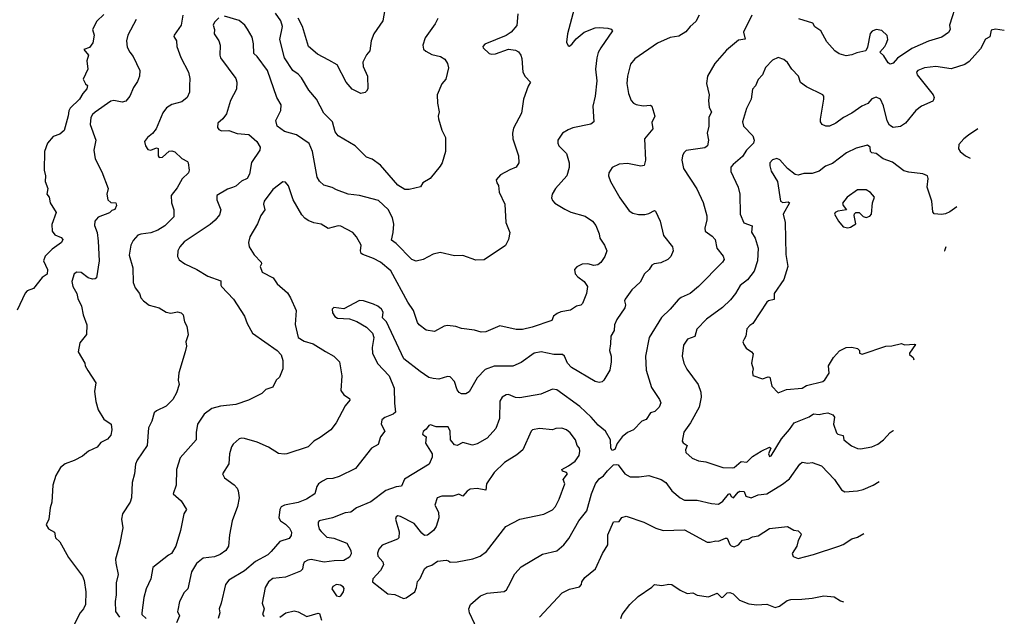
# Model space of a CAD drawing. Extents: x 1863118 to 1989590, y 394482 to 532474.
# Tile 211 of 215: x 1960932 to 1967868, y 502302 to 506504. Entities that reach past the tile are written whole.
import ezdxf

# ---------------------------------------------------------------- set-up
doc = ezdxf.new("R2010")
doc.units = 0

msp = doc.modelspace()

# ---------------------------------------------------------------- linework, layer by layer
at = {"layer": '0CON20XD'}
for points in [[(1964847.8, 506615), (1964791.2, 506405), (1964783.3, 506345), (1964795, 506320), (1964805, 506317.5), (1964825, 506333.3), (1964851.7, 506368.3), (1964908.8, 506415), (1964985, 506446.9), (1965015, 506450), (1965075, 506444.2), (1965098.3, 506438.3), (1965108.8, 506425), (1965025.4, 506304.6), (1965007.4, 506272.6), (1964996.9, 506235), (1964989.4, 506155), (1964997.4, 506072.6), (1964986.9, 505965), (1964970.8, 505895), (1964975.9, 505784.1), (1964955, 505768), (1964828.6, 505741.4), (1964795, 505728.5), (1964756.2, 505703.8), (1964724.2, 505655), (1964722, 505635), (1964731.2, 505615), (1964785, 505562.5), (1964802.5, 505495), (1964802.3, 505462.3), (1964785.8, 505405), (1964707.5, 505315), (1964682.5, 505275), (1964678.3, 505248.3), (1964685, 505230), (1964702.6, 505212.6), (1964771.7, 505168.3), (1964815, 505148.1), (1964915, 505119.2), (1964966.2, 505085), (1964990, 505055), (1965013.8, 504995), (1965018.8, 504965), (1965051.2, 504915), (1965068, 504875), (1965054, 504835), (1965025, 504793.8), (1965005, 504778), (1964977, 504773), (1964933.8, 504783.8), (1964895, 504781.8), (1964857, 504763), (1964841.4, 504745), (1964844.2, 504715), (1964863, 504693), (1964908.7, 504658.7), (1964932, 504625), (1964924, 504575), (1964896.2, 504505), (1964885.7, 504494.3), (1964854.1, 504485.9), (1964811.7, 504458.3), (1964745, 504446), (1964717.5, 504435), (1964692.5, 504415), (1964680, 504385), (1964542.6, 504337.4), (1964475, 504322.2), (1964429.3, 504320.7), (1964315, 504347.5), (1964215, 504305.8), (1964182.7, 504302.7), (1964135, 504316), (1964045, 504328), (1964005, 504343.3), (1963945, 504348.8), (1963922.5, 504345), (1963855, 504306.7), (1963795, 504316), (1963745.6, 504355.6), (1963735, 504371.2), (1963706.9, 504455), (1963666.7, 504515), (1963546.7, 504735), (1963475, 504795.6), (1963425, 504822.9), (1963348.9, 504848.9), (1963337.9, 504857.9), (1963331.9, 504875), (1963336.6, 504916.6), (1963305, 504973.8), (1963280, 505005), (1963195, 505050.5), (1963175, 505052.7), (1963105, 505033.3), (1963055, 505064.4), (1963005, 505071.9), (1962965, 505088.9), (1962941.4, 505105), (1962920.5, 505130.5), (1962858.5, 505235), (1962825, 505333.3), (1962805, 505360), (1962785, 505362.5), (1962715, 505308.8), (1962654.2, 505225), (1962650, 505205), (1962659.5, 505165), (1962630.6, 505125), (1962607.5, 505065), (1962552.5, 504975), (1962544, 504935), (1962548, 504905), (1962585, 504848.8), (1962634, 504795), (1962636.2, 504785), (1962625.8, 504765), (1962640.8, 504725), (1962717.5, 504685), (1962745, 504644), (1962819.1, 504579.1), (1962840, 504545), (1962878.9, 504455), (1962873.1, 504356.9), (1962894.5, 504265), (1962935, 504238.4), (1963000.6, 504220.6), (1963085.8, 504165.8), (1963146.2, 504135), (1963184, 504095), (1963202.5, 503995), (1963195, 503892.5), (1963215, 503861.4), (1963255.4, 503835.4), (1963258.6, 503825), (1963225.9, 503784.1), (1963162, 503665), (1963123.3, 503615), (1963049.5, 503560.5), (1963003.3, 503535), (1962964.4, 503495.6), (1962815, 503445.8), (1962795, 503442.5), (1962755, 503448), (1962685, 503492.5), (1962605, 503528.9), (1962515.7, 503554.3), (1962495, 503557.5), (1962479.1, 503550.9), (1962435.8, 503515), (1962424.6, 503495.4), (1962410.6, 503445), (1962405.7, 503375), (1962362, 503305), (1962375.8, 503275.8), (1962443, 503227)], [(1967535.5, 506634.5), (1967482.5, 506465), (1967485.8, 506435), (1967475.5, 506414.5), (1967428.7, 506381.3), (1967335, 506351.9), (1967217.9, 506302.1), (1967115, 506232.5), (1967085, 506198), (1967065, 506190), (1967050.7, 506200.7), (1967019.7, 506249.7), (1966991.4, 506275), (1967026.5, 506315), (1967036.5, 506335), (1967047.8, 506365), (1967043, 506393), (1967005, 506428), (1966965, 506433.8), (1966936.4, 506423.6), (1966924.1, 506405.9), (1966905, 506310), (1966892.5, 506285), (1966829.5, 506270.5), (1966795, 506256), (1966755, 506250), (1966705, 506264.2), (1966673.4, 506283.4), (1966617, 506347), (1966575.8, 506425), (1966533.6, 506453.6), (1966518.3, 506478.3), (1966420.3, 506510.3)], [(1961525, 506540), (1961475, 506493.8), (1961445.6, 506435), (1961456.7, 506395), (1961448, 506342), (1961425, 506308.6), (1961383.3, 506295), (1961417.5, 506255), (1961406, 506215), (1961412, 506155), (1961379.1, 506085), (1961395, 506052.5), (1961409.3, 506039.3), (1961406.2, 506016.2), (1961376.5, 505983.5), (1961353.8, 505945), (1961288.8, 505881.2), (1961278.1, 505861.9), (1961273.3, 505826.7), (1961245, 505724.2), (1961215, 505697.5), (1961168.9, 505681.1), (1961128.8, 505635), (1961106, 505575), (1961104.3, 505445), (1961113.1, 505405), (1961112.2, 505365), (1961129.5, 505315), (1961122.5, 505275), (1961138.8, 505255), (1961148, 505215), (1961190, 505145), (1961159.5, 505060.5), (1961161.1, 505015), (1961179.5, 504989.5), (1961225, 504969.2), (1961236, 504955), (1961226, 504935), (1961161.8, 504888.2), (1961110.7, 504839.3), (1961101.1, 504805), (1961128.1, 504745), (1961125, 504712), (1961091.3, 504688.7), (1961029.3, 504610.7), (1960985, 504593.3), (1960971.2, 504578.8), (1960915, 504457.5)], [(1962082.2, 506535), (1962069.4, 506465), (1962020, 506395), (1962018.8, 506385), (1962035.8, 506355), (1962039.2, 506315), (1962067.9, 506237.9), (1962121.4, 506135), (1962129.7, 506089.7), (1962128.3, 506038.3), (1962127.7, 505992.3), (1962113, 505957), (1962075.4, 505924.6), (1962004.6, 505905.4), (1961966.2, 505883.8), (1961941.1, 505848.9), (1961892.5, 505735), (1961867.2, 505702.8), (1961832.5, 505675), (1961812.5, 505645), (1961818.6, 505615), (1961835, 505590.6), (1961855, 505585.5), (1961895, 505601.2), (1961906.9, 505596.9), (1961907.3, 505545), (1961915, 505534), (1961938.6, 505535), (1961985, 505578), (1962005, 505580.8), (1962025, 505572), (1962075.5, 505525.5), (1962113.8, 505505), (1962120, 505495), (1962126.2, 505445), (1962121.2, 505425), (1962077.6, 505382.4), (1962040.9, 505319.1), (1961998.6, 505265), (1962001.4, 505215), (1962017.5, 505165), (1962017.5, 505115), (1961955, 505051.4), (1961905, 505020.5), (1961855, 505001.8), (1961785.6, 504994.4), (1961764.6, 504985.4), (1961731.3, 504948.7), (1961714.4, 504915.6), (1961703.5, 504845), (1961728.9, 504755), (1961732.2, 504652.2), (1961745.5, 504615), (1961776.7, 504575), (1961785.8, 504545), (1961805, 504522.5), (1961845, 504494.2), (1961915, 504473.8), (1961965, 504444), (1961995.9, 504435.9), (1962045, 504445.8), (1962068.8, 504438.8), (1962083.9, 504423.9), (1962093.8, 504375), (1962108.8, 504345), (1962118.8, 504285), (1962103.3, 504235), (1962106.7, 504205), (1962098.8, 504165), (1962054.1, 504015.9), (1962048.8, 503965), (1962056, 503935), (1962037.5, 503875), (1962011.3, 503828.7), (1961965, 503781.2), (1961895, 503750), (1961880, 503735), (1961864.2, 503675), (1961840.3, 503629.7), (1961830.8, 503505), (1961760.7, 503400.7), (1961746.9, 503373.1), (1961741.9, 503305), (1961725.6, 503245), (1961720.6, 503135), (1961710, 503105), (1961655.8, 503024.2), (1961650, 502985), (1961658, 502925), (1961635.8, 502805), (1961607.5, 502705), (1961608.5, 502675), (1961626.7, 502595), (1961612.6, 502537.4), (1961612.6, 502452.6), (1961604.6, 502405), (1961608.2, 502335), (1961635.4, 502295)], [(1965718, 506535), (1965695, 506490), (1965654.5, 506455.5), (1965625, 506418.8), (1965575, 506388.6), (1965515, 506378.5), (1965425, 506338.9), (1965265, 506229.2), (1965235, 506190), (1965213.3, 506105), (1965209.4, 506055), (1965220, 505985), (1965238.6, 505935), (1965255, 505915.8), (1965275.5, 505905.5), (1965325, 505897.8), (1965375, 505900.8), (1965385, 505895.8), (1965405.8, 505825), (1965385, 505780), (1965391.2, 505735), (1965332.5, 505665), (1965341.4, 505515), (1965332, 505478), (1965308.3, 505471.7), (1965215, 505490), (1965155, 505485.7), (1965105, 505463.3), (1965081.2, 505425), (1965080, 505405), (1965094, 505365), (1965158.9, 505248.9), (1965226.7, 505156.7), (1965251.3, 505141.3), (1965292.1, 505132.1), (1965335, 505132.2), (1965365, 505137.8), (1965405, 505160.8), (1965412, 505155), (1965443.1, 505085), (1965466.9, 504985), (1965532, 504905), (1965536, 504875), (1965518.8, 504835), (1965498.8, 504815), (1965448.3, 504791.7), (1965402.5, 504785), (1965386, 504775), (1965365.5, 504744.5), (1965332.9, 504715), (1965301.9, 504655), (1965245, 504601.2), (1965197.5, 504535), (1965192.7, 504522.7), (1965199.2, 504495), (1965194.4, 504475), (1965138.7, 504391.3), (1965123.3, 504355), (1965118.9, 504315), (1965095.6, 504275), (1965095, 504220), (1965087.1, 504175), (1965097.8, 504135), (1965099.5, 504095), (1965090, 504035), (1965046.7, 503965), (1965035, 503953.8), (1965015, 503948.8), (1964985, 503956), (1964820, 504055), (1964790.6, 504085), (1964768.9, 504135), (1964756, 504145), (1964695.4, 504145.4), (1964605, 504163.5), (1964556.1, 504153.9), (1964465, 504089.5), (1964405, 504063.6), (1964275, 504063.6), (1964210.8, 504039.2), (1964155, 503980.8), (1964097.9, 503882.1), (1964075, 503868), (1964045, 503867.5), (1964027.9, 503877.9), (1964015, 503896.7), (1963994.5, 503955), (1963965, 503988.1), (1963945, 503990), (1963885, 503971.5), (1963844.2, 503975.8), (1963815, 503984.4), (1963753.1, 504025), (1963639.4, 504115), (1963516.9, 504375), (1963487.8, 504405), (1963491.9, 504445), (1963480, 504465), (1963455, 504485.8), (1963425, 504500), (1963355, 504523.8), (1963325, 504526.2), (1963215, 504467.5), (1963145, 504476.7), (1963133.3, 504465), (1963135, 504440), (1963152.3, 504412.3), (1963171.2, 504401.2), (1963255.9, 504395.9), (1963308.3, 504378.3), (1963375, 504338.6), (1963416.4, 504296.4), (1963427.5, 504265), (1963415.6, 504195), (1963418.6, 504155), (1963452.8, 504082.8), (1963534.4, 503995), (1963570.5, 503909.5), (1963572.6, 503802.6), (1963580.5, 503739.5), (1963563.3, 503725), (1963505, 503702.2), (1963484.4, 503685), (1963478.5, 503655), (1963504.3, 503605), (1963473.5, 503565), (1963457.2, 503512.8), (1963410, 503485), (1963296.6, 503343.4), (1963183.2, 503286.8), (1963137.4, 503272.6), (1963095, 503269.4), (1963065.5, 503254.5), (1963038, 503235), (1963024.5, 503215.5), (1963010.8, 503165), (1962952.2, 503127.8), (1962895, 503102.5), (1962797.5, 503085), (1962775, 503072), (1962764.4, 503055), (1962758.6, 502995), (1962770, 502975), (1962805, 502950.8), (1962831.7, 502921.7), (1962845.8, 502895), (1962845, 502870), (1962829.7, 502850.3), (1962765, 502828.6), (1962703.1, 502756.9), (1962679.2, 502735), (1962592.6, 502687.4), (1962515, 502622.9), (1962404.6, 502555.4), (1962381.4, 502525), (1962352.5, 502395), (1962337.1, 502355), (1962341.4, 502325), (1962331.4, 502285)], [(1964441.2, 506545), (1964435, 506463.3), (1964395, 506416.2), (1964358.3, 506391.7), (1964208.8, 506331.2), (1964193.8, 506315), (1964196.7, 506305), (1964240, 506265), (1964255, 506260.8), (1964285, 506263.1), (1964375, 506296.9), (1964425, 506289.2), (1964445, 506278), (1964462.5, 506255), (1964470.3, 506230.3), (1964475.6, 506135), (1964493.6, 506103.6), (1964530, 506065), (1964513.3, 506035), (1964482, 505945), (1964466.2, 505845), (1964411.3, 505738.7), (1964404.4, 505705.6), (1964405.7, 505665), (1964445.6, 505545), (1964448.6, 505495), (1964428.8, 505465), (1964386, 505446), (1964318.3, 505411.7), (1964288.6, 505375), (1964292.5, 505355), (1964305.8, 505335), (1964308.7, 505288.7), (1964348.6, 505205), (1964357.5, 505075), (1964383.8, 505005), (1964376.7, 504955), (1964355, 504913.3), (1964205, 504813.3), (1964145, 504810), (1964055, 504843.3), (1963995, 504841.2), (1963895, 504863.3), (1963845, 504851.2), (1963775, 504814), (1963725, 504804.2), (1963695, 504815.8), (1963585, 504926.9), (1963550.3, 504950.3), (1963562.7, 505005), (1963566.7, 505063.3), (1963558.5, 505108.5), (1963527.8, 505167.8), (1963460.2, 505230.2), (1963325.5, 505265.5), (1963245, 505274.4), (1963164.5, 505304.5), (1963133, 505323), (1963075, 505338.8), (1963045, 505366.2), (1963028.6, 505395), (1962995.5, 505575), (1962971.7, 505631.7), (1962882.8, 505692.8), (1962797.4, 505717.4), (1962745, 505753.8), (1962735.7, 505795), (1962771.4, 505865), (1962774.3, 505905), (1962744.5, 505955), (1962677.2, 506147.2), (1962605, 506244.2), (1962582.5, 506265), (1962580, 506335), (1962569.7, 506379.7), (1962537.8, 506437.8), (1962518, 506465), (1962478.3, 506498.3), (1962375, 506528.6)], [(1966090.8, 506535), (1966031.9, 506415), (1966043.6, 506366.4), (1965995, 506358.9), (1965911.3, 506288.7), (1965829.2, 506195), (1965777.1, 506105), (1965770.6, 506055), (1965789.2, 505975), (1965784.2, 505935), (1965790, 505885), (1965805.6, 505855), (1965787.5, 505815), (1965785.8, 505755), (1965775.8, 505705), (1965784.3, 505655), (1965778, 505615), (1965757.6, 505602.4), (1965628.1, 505581.9), (1965610, 505565), (1965600.8, 505545), (1965595.9, 505514.1), (1965609.2, 505455), (1965702.4, 505312.4), (1965746.5, 505216.5), (1965772.7, 505122.7), (1965772.5, 505095), (1965759.2, 505035), (1965762, 505015), (1965809.4, 504979.4), (1965830.8, 504955), (1965842.5, 504895), (1965887.8, 504837.8), (1965894.3, 504815), (1965884.2, 504795), (1965715, 504624.2), (1965654.5, 504575.5), (1965592.2, 504547.8), (1965570, 504530), (1965515.5, 504464.5), (1965453.7, 504406.3), (1965367.1, 504265), (1965340.6, 504135), (1965345.6, 504035), (1965382.8, 503912.8), (1965439.7, 503829.7), (1965448, 503805), (1965435.8, 503775), (1965405.4, 503744.6), (1965375, 503733.8), (1965345, 503688.6), (1965314.2, 503675), (1965255, 503615.7), (1965215, 503595.4), (1965175.5, 503565), (1965140.3, 503519.7), (1965125, 503476.7), (1965105, 503468.8), (1965097.5, 503485), (1965093.1, 503545), (1965059.4, 503605), (1965007.8, 503647.8), (1964958.6, 503705), (1964878.3, 503778.3), (1964715, 503896), (1964685, 503900.8), (1964602.8, 503867.2), (1964455, 503839.4), (1964425, 503842.5), (1964375, 503862.9), (1964358.3, 503861.7), (1964332, 503845), (1964315, 503817.5), (1964311.4, 503695), (1964285.7, 503625), (1964225, 503555.8), (1964155, 503515.7), (1964122.3, 503507.7), (1964055, 503525.7), (1964015, 503505.7), (1963995, 503509.4), (1963967.1, 503545), (1963964.4, 503605), (1963951.2, 503635), (1963865, 503636), (1963825, 503651.2), (1963815, 503646), (1963795, 503618.8), (1963775, 503603.8), (1963770, 503585), (1963795.6, 503565.6), (1963791.7, 503521.7), (1963837.5, 503445), (1963838.3, 503421.7), (1963816.3, 503373.7), (1963643, 503267), (1963621.2, 503218.8), (1963585, 503214.3), (1963512.4, 503187.6), (1963405, 503108.5), (1963305, 503065.8), (1963265.7, 503034.3), (1963225, 503030.6), (1963135, 502994.6), (1963042, 502975), (1963034.2, 502965), (1963034.5, 502945.5), (1963042.8, 502915), (1963055, 502897.8), (1963095, 502858.9), (1963145, 502851.6), (1963236.2, 502816.2), (1963265.6, 502765), (1963267.9, 502742.1), (1963255, 502718.8), (1963215.4, 502694.6), (1963147.1, 502692.9), (1963077.3, 502682.7), (1962985, 502701.2), (1962962.8, 502697.3), (1962936.7, 502683.3), (1962928.2, 502665), (1962925.4, 502634.6), (1962910.3, 502619.7), (1962805, 502577.1), (1962715, 502568.6), (1962685.8, 502545), (1962662, 502505), (1962640, 502395), (1962654.2, 502355), (1962642.5, 502315), (1962655, 502300)], [(1963877, 506513), (1963858, 506475), (1963788, 506375), (1963772, 506325), (1963777.3, 506297.3), (1963792.4, 506282.4), (1963835, 506258.9), (1963896.7, 506245), (1963926, 506225), (1963945.8, 506195), (1963953.8, 506165), (1963933.9, 506086.1), (1963905, 506052.5), (1963874, 505975), (1963876.1, 505916.1), (1963887.5, 505855), (1963880, 505825), (1963883.3, 505805), (1963906.7, 505725), (1963932.5, 505675), (1963931.2, 505575), (1963908.8, 505495), (1963895, 505472.5), (1963823.3, 505385), (1963772.5, 505355), (1963755, 505327.5), (1963675, 505307.5), (1963645, 505307.5), (1963595, 505337.5), (1963475, 505479.4), (1963415, 505521.2), (1963375, 505536.2), (1963294.3, 505614.3), (1963175, 505686), (1963155.7, 505715), (1963135.4, 505785.4), (1963075.5, 505845.5), (1963022.5, 505945), (1962968.6, 506008.6), (1962916.9, 506095), (1962895, 506119.5), (1962856.9, 506145), (1962796.5, 506235), (1962765.5, 506365), (1962784.6, 506455), (1962772.9, 506495), (1962735, 506548.9)], [(1963505, 506576.7), (1963490, 506495), (1963427.5, 506405), (1963408.9, 506355), (1963398.8, 506285), (1963375, 506256.7), (1963350, 506205), (1963352.9, 506175), (1963382.9, 506105), (1963383.6, 506016.4), (1963375, 506000), (1963365, 505991.2), (1963335, 505984), (1963275, 506014.3), (1963231.9, 506065), (1963168, 506185), (1963109.8, 506219.8), (1963030.3, 506260.3), (1962966.9, 506315), (1962923.8, 506455), (1962893.9, 506513.9)], [(1961751.9, 506505), (1961692.9, 506395), (1961685.7, 506354.3), (1961689.7, 506309.7), (1961707.5, 506275), (1961732.5, 506245), (1961779.2, 506145), (1961776.1, 506106.1), (1961761.7, 506068.3), (1961735, 506026.7), (1961707.5, 505965), (1961679.1, 505930.9), (1961655, 505922.5), (1961595, 505934.4), (1961575, 505930), (1961465, 505851.9), (1961444.3, 505835), (1961432.9, 505815), (1961429.4, 505765), (1961468.6, 505655), (1961454, 505585), (1961464, 505524), (1961512, 505432), (1961556.2, 505315), (1961545.3, 505275), (1961553.1, 505235), (1961575, 505216.2), (1961608.8, 505215), (1961614.6, 505195), (1961602.2, 505167.8), (1961580.9, 505159.1), (1961565, 505144.3), (1961485, 505112.5), (1961462.5, 505085), (1961460, 505055), (1961476.9, 505005), (1961485.6, 504945), (1961492.9, 504805), (1961473.6, 504686.4), (1961465, 504677.5), (1961445, 504676.7), (1961415, 504686.7), (1961365, 504723.3), (1961335, 504726.7), (1961316.7, 504715), (1961299.5, 504660.5), (1961305.8, 504625), (1961334.2, 504575), (1961340.7, 504540.7), (1961367.1, 504485), (1961379.2, 504425), (1961404.7, 504355), (1961402.5, 504287.5), (1961355, 504226.7), (1961344, 504165), (1961391.2, 504085), (1961393.8, 504065), (1961412.9, 504032.9), (1961468.8, 503945), (1961458.8, 503885), (1961468.8, 503815), (1961486.1, 503756.1), (1961525, 503690), (1961575.6, 503655), (1961581.1, 503615), (1961575, 503577.5), (1961551.7, 503548.3), (1961503.3, 503525), (1961477.3, 503492.7), (1961416.7, 503465), (1961375, 503428.8), (1961315, 503398), (1961252.5, 503375), (1961220.8, 503349.2), (1961186.1, 503293.9), (1961166, 503225), (1961158.8, 503105), (1961146, 503065), (1961136.7, 502986.7), (1961118.8, 502945), (1961135, 502916.7), (1961176.7, 502895), (1961183.8, 502855), (1961216, 502825), (1961276, 502715), (1961375.7, 502585), (1961387.3, 502552.7)], [(1962335, 506516), (1962303.9, 506486.1), (1962295.7, 506465), (1962304, 506435), (1962302, 506405), (1962335.5, 506355.5), (1962345.5, 506325.5), (1962341.5, 506255), (1962346.9, 506235), (1962455, 506090.8), (1962462.8, 506062.8), (1962460.5, 506015), (1962416.9, 505935), (1962389.1, 505840.9), (1962364, 505805), (1962328.8, 505775), (1962326.2, 505745), (1962335, 505731.2), (1962355, 505722), (1962405, 505724), (1962465, 505702.9), (1962545.6, 505695.6), (1962603.8, 505645), (1962625.8, 505605), (1962622.9, 505585), (1962565, 505497.5), (1962550.8, 505415), (1962535, 505386.2), (1962495, 505365.6), (1962455, 505331.1), (1962431.7, 505321.7), (1962395, 505310), (1962321.2, 505265), (1962320, 505235), (1962349.2, 505165), (1962339.8, 505130.2), (1962308.9, 505091.1), (1962275, 505061.4), (1962091.1, 504938.9), (1962060.8, 504905), (1962046, 504875), (1962043.3, 504835), (1962055, 504813.3), (1962095, 504783.8), (1962180, 504745), (1962257.6, 504697.6), (1962350, 504665), (1962348.8, 504635), (1962353.8, 504625), (1962437.5, 504535), (1962516, 504415), (1962534, 504365), (1962572.9, 504295), (1962746.7, 504175), (1962775, 504142.5), (1962786.4, 504103.6), (1962786.1, 504043.9), (1962762, 503985), (1962740, 503965), (1962715, 503916.7), (1962665, 503900), (1962638.3, 503871.7), (1962545, 503824), (1962455, 503794.2), (1962347.6, 503782.4), (1962285.5, 503764.5), (1962232, 503725), (1962184.2, 503655), (1962174.3, 503595.7), (1962174.2, 503545), (1962062.5, 503417.5), (1962036.9, 503335), (1962034.3, 503225), (1962012.5, 503165), (1962070, 503115), (1962106.2, 503055), (1962087.7, 503022.3), (1962064.1, 502905.9), (1962032, 502795), (1962001.2, 502745), (1961981.2, 502731.2)], [(1967868.2, 506427.9), (1967805, 506437.8), (1967775, 506431.2), (1967766.9, 506383.1), (1967735, 506366.2), (1967700.6, 506299.4), (1967619.5, 506210.5), (1967590.8, 506189.2), (1967495, 506157.9), (1967384.7, 506175.3), (1967305, 506164.5), (1967258.8, 506145), (1967250, 506135), (1967253.3, 506115), (1967366, 505975), (1967374, 505955), (1967370.5, 505939.5), (1967365, 505931.2), (1967285, 505895.8), (1967245.5, 505864.5), (1967172, 505775), (1967137.4, 505752.6), (1967085, 505744.4), (1967060.6, 505760.6), (1967042.4, 505792.4), (1967017, 505897), (1966995.8, 505945), (1966965, 505958.6), (1966935, 505945.8), (1966907.4, 505912.6), (1966865, 505894.4), (1966795, 505845.6), (1966735, 505815.8), (1966681.2, 505775), (1966637.5, 505755), (1966610, 505755), (1966585, 505766.7), (1966574, 505785), (1966574.1, 505804.1), (1966597.5, 505945), (1966596, 505965), (1966588.8, 505975), (1966475, 506030), (1966432.2, 506062.2), (1966419.2, 506105), (1966372.5, 506155), (1966341.3, 506201.3), (1966314.4, 506224.4), (1966275, 506237.5), (1966235, 506219.2), (1966185, 506166.2), (1966164.3, 506115), (1966135, 506082), (1966115, 506038.8), (1966094.4, 506015.6), (1966085.5, 505945), (1966052.4, 505877.6), (1966024.4, 505785), (1966031.1, 505755), (1966095.8, 505685), (1966107.1, 505655), (1966100.6, 505635), (1966051.9, 505585), (1966025, 505541.4), (1965957.1, 505485), (1965942.5, 505465), (1965942.5, 505435), (1965993.5, 505323.5), (1966004.4, 505275), (1966007.8, 505135), (1966033.8, 505073.8), (1966092.3, 505052.3), (1966087.4, 505007.4), (1966112.5, 504965), (1966133.3, 504895), (1966130.5, 504805), (1966105, 504732), (1966058.5, 504671.5), (1966007.2, 504632.8), (1965974.3, 504575), (1965939.5, 504530.5), (1965882.6, 504477.4), (1965769.4, 504395), (1965703.3, 504325), (1965687.4, 504272.6), (1965637.5, 504252.5), (1965609.3, 504210.7), (1965598.6, 504135), (1965610, 504085), (1965632.8, 504042.8), (1965711.4, 503935), (1965730.6, 503879.4), (1965732.2, 503845), (1965719.4, 503775), (1965658.6, 503665), (1965610.3, 503599.7), (1965598.9, 503535), (1965605, 503524.4), (1965634, 503505), (1965621.4, 503475), (1965625, 503456.2), (1965668.8, 503415), (1965715, 503397.1), (1965765, 503390.8), (1965885, 503350), (1965955, 503346.7), (1965965, 503348.9), (1966015, 503392.1), (1966055, 503387.3), (1966095, 503426.5), (1966155, 503465.4), (1966215, 503492.5), (1966222.5, 503485), (1966206.9, 503445), (1966215, 503428), (1966225, 503432.9), (1966297.7, 503552.3), (1966355, 503616.9), (1966386.8, 503663.2), (1966493.8, 503706.2), (1966525, 503726.7), (1966565, 503722.9), (1966595, 503730), (1966625, 503734.4), (1966659.7, 503719.7), (1966672, 503705), (1966665.8, 503654.2), (1966685, 503594), (1966695, 503584.3), (1966733.8, 503575), (1966738, 503545), (1966792.8, 503502.8), (1966833.6, 503483.6), (1966855, 503480.6), (1966934.5, 503495.5), (1966976.2, 503513.8), (1967018, 503545), (1967063.7, 503596.3), (1967085, 503610.8), (1967088.5, 503611.2)], [(1967682.4, 505735.7), (1967615, 505690), (1967583.8, 505665), (1967548.8, 505625), (1967546.2, 505595), (1967556.2, 505575), (1967594.5, 505544.5), (1967627.1, 505529.5)], [(1967534.5, 505184.6), (1967485, 505150.8), (1967455, 505137.1), (1967425, 505132), (1967375, 505137.5), (1967365, 505150), (1967358, 505225), (1967324.3, 505325), (1967331.2, 505385), (1967326.7, 505405), (1967295, 505419.2), (1967195, 505428.9), (1967160.2, 505440.2), (1967081.2, 505501.2), (1967014.6, 505524.6), (1966965, 505562.2), (1966935, 505567.1), (1966925.8, 505575), (1966924.2, 505605), (1966905, 505620.8), (1966825, 505599.4), (1966756.2, 505565), (1966658.6, 505491.4), (1966608.7, 505471.3), (1966563.4, 505436.6), (1966515, 505421.4), (1966455, 505419.4), (1966415, 505409.2), (1966395, 505414), (1966340, 505455), (1966287, 505517), (1966265, 505525.6), (1966235, 505517.1), (1966217.5, 505495), (1966215.8, 505475), (1966225, 505437.5), (1966270, 505365), (1966292, 505225), (1966307.1, 505217.1), (1966345, 505221.4), (1966355.6, 505215), (1966310.6, 505135), (1966325.6, 505075.6), (1966329.7, 504849.7), (1966344.2, 504765), (1966314.3, 504675), (1966247.8, 504575), (1966247.9, 504532.1), (1966207.1, 504522.9), (1966196.2, 504513.8), (1966097.1, 504362.9), (1966075, 504350), (1966055, 504326.7), (1966046.7, 504275), (1966035, 504252.5), (1966026.7, 504235), (1966032.5, 504215), (1966050.5, 504190.5), (1966087.5, 504165), (1966099.3, 504149.3), (1966086.2, 504085), (1966100, 504045), (1966093.9, 504023.9), (1966097.5, 503997.5), (1966165, 503973.8), (1966205, 503988.8), (1966217.5, 503985), (1966231.7, 503921.7), (1966275, 503876), (1966335, 503898.9), (1966445, 503907.5), (1966475, 503926.2), (1966588.8, 503955), (1966605, 503966.2), (1966633.8, 504015), (1966630, 504065), (1966664.2, 504125), (1966708.3, 504171.7), (1966755, 504194), (1966795, 504196.7), (1966835, 504187.5), (1966847.5, 504175), (1966847.5, 504155), (1966868, 504148), (1967034.2, 504204.2), (1967075, 504207.1), (1967143.3, 504223.3), (1967165, 504213.3), (1967235, 504218.8), (1967242.5, 504215), (1967200, 504155), (1967200, 504145), (1967226.7, 504125), (1967230.4, 504108.7)], [(1966765, 505036.7), (1966785, 505043.3), (1966822.5, 505065), (1966810, 505125), (1966812.5, 505137.5), (1966822.5, 505145), (1966845, 505146.2), (1966875, 505118.1), (1966895, 505111.2), (1966920.5, 505119.5), (1966932.9, 505135), (1966939.2, 505215), (1966953.3, 505255), (1966925, 505286.2), (1966895.9, 505305.9), (1966835, 505306.2), (1966761.2, 505255), (1966728.3, 505211.7), (1966732.2, 505195), (1966755.9, 505164.1), (1966695, 505155.5), (1966676.2, 505145), (1966671.2, 505135), (1966700, 505085), (1966733.8, 505045), (1966765, 505036.7)], [(1967457, 504903.4), (1967446.7, 504875), (1967448.5, 504873.3)], [(1963635, 502428), (1963655, 502430.8), (1963715, 502474), (1963727.8, 502505), (1963733.5, 502546.5), (1963752.7, 502567.3), (1963785, 502636.7), (1963800.3, 502649.7), (1963835, 502662), (1963875, 502690.5), (1963937.3, 502697.3), (1963953.3, 502693.3), (1963965, 502682), (1964015, 502684.4), (1964125, 502705.7), (1964175.4, 502724.6), (1964221.1, 502758.9), (1964356.2, 502935), (1964455, 502986.7), (1964625, 503021.4), (1964685, 503050.8), (1964705.8, 503075), (1964733, 503127), (1964772.5, 503235), (1964760, 503265), (1964791.9, 503305), (1964783.8, 503315), (1964756.2, 503325), (1964750.8, 503335), (1964798.8, 503361.2), (1964846.1, 503393.9), (1964872.2, 503435), (1964878.5, 503465), (1964875.5, 503485), (1964860.4, 503505), (1964846.9, 503545), (1964809.2, 503595), (1964785, 503615.8), (1964752.3, 503627.7), (1964710, 503625), (1964685, 503614), (1964595, 503623.3), (1964544.4, 503615.6), (1964535, 503606.7), (1964476.7, 503475), (1964435, 503439.4), (1964347.5, 503385), (1964274.6, 503315.4), (1964220.6, 503235), (1964215, 503189.2), (1964155, 503201.8), (1964105, 503196.2), (1964085, 503183.1), (1964055, 503148.6), (1964025, 503162.5), (1963983.2, 503146.8), (1963905, 503147.8), (1963873.8, 503136.2), (1963855.6, 503085), (1963882.5, 503035), (1963885.6, 502994.4), (1963866.6, 502933.4), (1963848, 502905), (1963805, 502873.8), (1963785, 502870), (1963765, 502886.2), (1963712, 502955), (1963615, 503004), (1963595, 503008.8), (1963585, 503002.5), (1963578.8, 502985), (1963606.4, 502896.4), (1963604.2, 502855), (1963593.3, 502845), (1963485, 502803.1), (1963462.5, 502775), (1963453.4, 502746.6), (1963456.2, 502726.2), (1963490.6, 502685), (1963495.5, 502665), (1963474.5, 502625), (1963419.2, 502565), (1963418, 502545), (1963525, 502460), (1963574.2, 502454.2), (1963635, 502428)], [(1964172, 502175), (1964102, 502325), (1964096.2, 502355), (1964108.8, 502385), (1964178.8, 502445), (1964225.6, 502464.4), (1964345, 502477.5), (1964361.7, 502488.3), (1964375, 502513.3), (1964420.2, 502599.8), (1964465, 502649.2), (1964615, 502739.2), (1964715, 502762.9), (1964765.4, 502804.6), (1964801.1, 502848.9), (1964871.1, 502975), (1964928.5, 503045), (1964959.1, 503165), (1964989.5, 503235), (1965015, 503269.2), (1965045, 503290), (1965072.6, 503327.4), (1965115, 503368), (1965135, 503372), (1965147.9, 503367.9), (1965194.5, 503304.5), (1965232.5, 503285), (1965295, 503284.4), (1965365, 503293.1), (1965450, 503265), (1965484.4, 503244.4), (1965525, 503185.8), (1965585, 503137.1), (1965615, 503118.6), (1965705, 503119.1), (1965805, 503095.4), (1965855, 503092.2), (1965885, 503111.8), (1965925, 503162.7), (1965935, 503166.2), (1965945, 503144.3), (1965960, 503135), (1965993.6, 503176.4), (1966005, 503181.9), (1966035, 503181.2), (1966048.3, 503148.3), (1966085, 503136.9), (1966135, 503157.5), (1966195, 503163.1), (1966305, 503231.4), (1966355, 503270.8), (1966427.6, 503372.4), (1966445, 503388), (1966485, 503381.2), (1966515, 503384), (1966580.3, 503360.3), (1966672, 503265), (1966721.7, 503191.7), (1966745, 503178), (1966835, 503184.3), (1966875, 503194.2), (1966945, 503225.7), (1966986, 503251.8)], [(1962443, 503227), (1962463.8, 503205), (1962472, 503185), (1962479.4, 503135), (1962465.6, 503074.4), (1962429.2, 502975), (1962409.2, 502875), (1962404, 502795), (1962385.4, 502764.6), (1962345, 502736.9), (1962305, 502721.5), (1962225, 502710.5), (1962177.2, 502672.8), (1962142.9, 502615), (1962116.2, 502495), (1962089.8, 502470.2), (1962058.6, 502405), (1962045.7, 502345), (1962044.2, 502335), (1962057.1, 502305), (1962036.9, 502255)], [(1964594.6, 502295.4), (1964753.4, 502466.6), (1964805, 502492.5), (1964875, 502508.8), (1964890, 502525), (1964891.2, 502545), (1964914.3, 502575), (1964988, 502635), (1965037.5, 502745), (1965074.4, 502805), (1965075.8, 502875), (1965115, 502966.2), (1965155, 502968.8), (1965175, 502996.7), (1965205, 503006), (1965330, 502965), (1965412.4, 502922.4), (1965465, 502905.6), (1965615, 502911.1), (1965775, 502824.5), (1965795, 502822.7), (1965835, 502834), (1965855, 502830.8), (1965905, 502852.5), (1965915, 502851.2), (1965935, 502808), (1965945, 502798), (1965965, 502792), (1965995.5, 502804.5), (1966025, 502838), (1966065, 502846), (1966095, 502861.4), (1966135, 502868.1), (1966215, 502919.5), (1966340, 502935), (1966385, 502908.8), (1966415, 502903.8), (1966433.8, 502885), (1966436.2, 502875), (1966416, 502835), (1966406.2, 502795), (1966374.2, 502745), (1966381.7, 502721.7), (1966415, 502708), (1966525, 502736), (1966703.3, 502795), (1966733.4, 502806.6), (1966795, 502847.5), (1966835, 502858.6), (1966878.5, 502884.5)], [(1961981.2, 502731.2), (1961870.6, 502645), (1961855.6, 502565), (1961823.3, 502495), (1961807.8, 502435), (1961791.5, 502325), (1961793.5, 502315), (1961822.2, 502285)], [(1961387.3, 502552.7), (1961399.2, 502475), (1961396.2, 502385), (1961382, 502355), (1961357.5, 502325), (1961306.2, 502225)], [(1963185, 502440.6), (1963195, 502446), (1963212.9, 502475), (1963217.1, 502497.1), (1963210, 502510), (1963191.9, 502521.9), (1963165, 502525.5), (1963138.7, 502511.3), (1963130.8, 502495), (1963164.3, 502445), (1963185, 502440.6)], [(1965167.5, 502285), (1965176.4, 502313.6), (1965230, 502385), (1965288.3, 502441.7), (1965384.1, 502505.9), (1965405, 502526.2), (1965455, 502518), (1965505, 502528.8), (1965525, 502526), (1965585, 502486.2), (1965633, 502463), (1965675, 502466), (1965705, 502451.2), (1965785, 502438.8), (1965845, 502464.2), (1965876.1, 502433.9), (1965885, 502436.2), (1965915, 502468), (1965935, 502468.8), (1965958.8, 502458.8), (1966002.5, 502415), (1966068.3, 502388.3), (1966125, 502382.5), (1966195, 502386.2), (1966255, 502363.8), (1966285, 502373.8), (1966337.7, 502412.3), (1966365, 502420), (1966442.3, 502422.3), (1966515, 502429.2), (1966596.4, 502446.4), (1966669.5, 502439.5), (1966715, 502410), (1966736.5, 502402.8)], [(1962765, 502294.4), (1962808, 502325), (1962865, 502339.7), (1962895, 502332.7), (1962955, 502300.9), (1963035, 502322.7), (1963045, 502320.6), (1963059.2, 502275)]]:
    msp.add_lwpolyline(points, dxfattribs=at)

doc.saveas('drawing.dxf')
